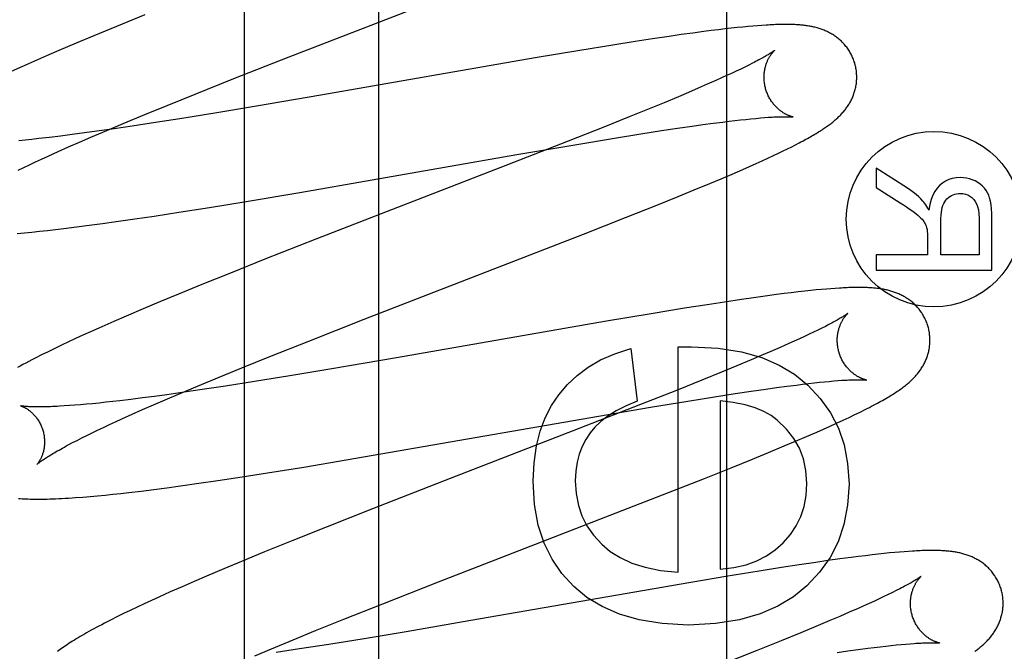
# Model space of a CAD drawing. Header units: inches. Extents: x 0 to 293, y 0 to 190.
# Tile 40 of 68: x 101.635 to 101.847, y 97.837 to 97.973. Entities that reach past the tile are written whole.
import ezdxf

# ---------------------------------------------------------------- set-up
doc = ezdxf.new("R2010")
doc.units = ezdxf.units.IN
doc.header["$LTSCALE"] = 16.12069
doc.header["$MEASUREMENT"] = 0
doc.linetypes.add('HIDDEN', pattern=[0.2, 0.1, -0.1])
doc.layers.add('DEFAULT_2', color=8, linetype='HIDDEN')
doc.layers.add('RIGHTHAND_DOOR_ASSEMBLY', color=7, linetype='CONTINUOUS')

msp = doc.modelspace()

# ---------------------------------------------------------------- linework, layer by layer
at = {"layer": 'DEFAULT_2', "color": 8, "linetype": 'HIDDEN'}
for p, q in [((101.71242, 94.29202), (101.71242, 99.79252)), ((101.69311, 97.96542), (101.7424, 97.98455)), ((101.66198, 97.97449), (101.65586, 97.972)), ((101.65586, 97.972), (101.65093, 97.96996)), ((101.77763, 97.97023), (101.77506, 97.96986)), ((101.78014, 97.97058), (101.77763, 97.97023)), ((101.78257, 97.97091), (101.78014, 97.97058)), ((101.78415, 97.97111), (101.78257, 97.97091)), ((101.78568, 97.9713), (101.78415, 97.97111)), ((101.78712, 97.97147), (101.78568, 97.9713)), ((101.78848, 97.97162), (101.78712, 97.97147)), ((101.78976, 97.97176), (101.78848, 97.97162)), ((101.79096, 97.97188), (101.78976, 97.97176)), ((101.79209, 97.97199), (101.79096, 97.97188)), ((101.79314, 97.97208), (101.79209, 97.97199)), ((101.79414, 97.97216), (101.79314, 97.97208)), ((101.79508, 97.97223), (101.79414, 97.97216)), ((101.64711, 97.96836), (101.64341, 97.96679)), ((101.65093, 97.96996), (101.64711, 97.96836)), ((101.76776, 97.96876), (101.76291, 97.96799)), ((101.77149, 97.96933), (101.76776, 97.96876)), ((101.77506, 97.96986), (101.77149, 97.96933)), ((101.64341, 97.96679), (101.64072, 97.96563)), ((101.7558, 97.96682), (101.74618, 97.9652)), ((101.76291, 97.96799), (101.7558, 97.96682)), ((101.63811, 97.96449), (101.63558, 97.96336)), ((101.64072, 97.96563), (101.63811, 97.96449)), ((101.68117, 97.96073), (101.69311, 97.96542)), ((101.74618, 97.9652), (101.69991, 97.95714)), ((101.79302, 97.96405), (101.79224, 97.96366)), ((101.63558, 97.96336), (101.63312, 97.96225)), ((101.78853, 97.96187), (101.78746, 97.96138)), ((101.78955, 97.96235), (101.78853, 97.96187)), ((101.7905, 97.9628), (101.78955, 97.96235)), ((101.7914, 97.96324), (101.7905, 97.9628)), ((101.79224, 97.96366), (101.7914, 97.96324)), ((101.6728, 97.95739), (101.68117, 97.96073)), ((101.78517, 97.96034), (101.7833, 97.95951)), ((101.78634, 97.96087), (101.78517, 97.96034)), ((101.78746, 97.96138), (101.78634, 97.96087)), ((101.66677, 97.95496), (101.6728, 97.95739)), ((101.77924, 97.95775), (101.77705, 97.95683)), ((101.78133, 97.95865), (101.77924, 97.95775)), ((101.7833, 97.95951), (101.78133, 97.95865)), ((101.69991, 97.95714), (101.68602, 97.95477)), ((101.77397, 97.95554), (101.77072, 97.9542)), ((101.77705, 97.95683), (101.77397, 97.95554)), ((101.66193, 97.95298), (101.66677, 97.95496)), ((101.67705, 97.95328), (101.66947, 97.95206)), ((101.68602, 97.95477), (101.67705, 97.95328)), ((101.77072, 97.9542), (101.76643, 97.95245)), ((101.65373, 97.94955), (101.65729, 97.95105)), ((101.65729, 97.95105), (101.66193, 97.95298)), ((101.66426, 97.95124), (101.65922, 97.95048)), ((101.66947, 97.95206), (101.66426, 97.95124)), ((101.76643, 97.95245), (101.76099, 97.95027)), ((101.78236, 97.9508), (101.78456, 97.95109)), ((101.78456, 97.95109), (101.78665, 97.95136)), ((101.78665, 97.95136), (101.78798, 97.95153)), ((101.78798, 97.95153), (101.78925, 97.95168)), ((101.78925, 97.95168), (101.79046, 97.95182)), ((101.79046, 97.95182), (101.79162, 97.95194)), ((101.79162, 97.95194), (101.79272, 97.95205)), ((101.79272, 97.95205), (101.79376, 97.95215)), ((101.79376, 97.95215), (101.79474, 97.95224)), ((101.79474, 97.95224), (101.79566, 97.95231)), ((101.64891, 97.94901), (101.6463, 97.94866)), ((101.65161, 97.94938), (101.64891, 97.94901)), ((101.65031, 97.94809), (101.65373, 97.94955)), ((101.65534, 97.94991), (101.65161, 97.94938)), ((101.65922, 97.95048), (101.65534, 97.94991)), ((101.76099, 97.95027), (101.75328, 97.94722)), ((101.76896, 97.9488), (101.77345, 97.9495)), ((101.77345, 97.9495), (101.77687, 97.95001)), ((101.77687, 97.95001), (101.78005, 97.95047)), ((101.78005, 97.95047), (101.78236, 97.9508)), ((101.63615, 97.94747), (101.63477, 97.94733)), ((101.63758, 97.94762), (101.63615, 97.94747)), ((101.63906, 97.94778), (101.63758, 97.94762)), ((101.64137, 97.94805), (101.63906, 97.94778)), ((101.64378, 97.94834), (101.64137, 97.94805)), ((101.6463, 97.94866), (101.64378, 97.94834)), ((101.6455, 97.94599), (101.64786, 97.94703)), ((101.64786, 97.94703), (101.65031, 97.94809)), ((101.75328, 97.94722), (101.73986, 97.94198)), ((101.75516, 97.94654), (101.76325, 97.94788)), ((101.76325, 97.94788), (101.76896, 97.9488)), ((101.80234, 97.94646), (101.80313, 97.94687)), ((101.64107, 97.944), (101.64323, 97.94498)), ((101.64323, 97.94498), (101.6455, 97.94599)), ((101.74219, 97.94432), (101.75516, 97.94654)), ((101.79864, 97.94463), (101.79966, 97.94512)), ((101.79966, 97.94512), (101.80061, 97.94559)), ((101.80061, 97.94559), (101.80151, 97.94603)), ((101.80151, 97.94603), (101.80234, 97.94646)), ((101.63707, 97.94214), (101.63835, 97.94275)), ((101.63835, 97.94275), (101.63969, 97.94337)), ((101.63969, 97.94337), (101.64107, 97.944)), ((101.69541, 97.93618), (101.74219, 97.94432)), ((101.79381, 97.9424), (101.79513, 97.943)), ((101.79513, 97.943), (101.79638, 97.94357)), ((101.79638, 97.94357), (101.79755, 97.94412)), ((101.79755, 97.94412), (101.79864, 97.94463)), ((101.63465, 97.94098), (101.63584, 97.94155)), ((101.63584, 97.94155), (101.63707, 97.94214)), ((101.73986, 97.94198), (101.69882, 97.92606)), ((101.78866, 97.94014), (101.79094, 97.94113)), ((101.79094, 97.94113), (101.79241, 97.94178)), ((101.79241, 97.94178), (101.79381, 97.9424)), ((101.8197, 97.94141), (101.8197, 97.93725)), ((101.8265, 97.93706), (101.8197, 97.94141)), ((101.78387, 97.9381), (101.7863, 97.93913)), ((101.7863, 97.93913), (101.78866, 97.94014)), ((101.6838, 97.93422), (101.69541, 97.93618)), ((101.77698, 97.93525), (101.78049, 97.9367)), ((101.78049, 97.9367), (101.78387, 97.9381)), ((101.8197, 97.93725), (101.8249, 97.93394)), ((101.67589, 97.93293), (101.6838, 97.93422)), ((101.77241, 97.9334), (101.77698, 97.93525)), ((101.6693, 97.93188), (101.67589, 97.93293)), ((101.76568, 97.93072), (101.77241, 97.9334)), ((101.65285, 97.92946), (101.65579, 97.92986)), ((101.65579, 97.92986), (101.65982, 97.93044)), ((101.65982, 97.93044), (101.66397, 97.93106)), ((101.66397, 97.93106), (101.6693, 97.93188)), ((101.75657, 97.92712), (101.76568, 97.93072)), ((101.83367, 97.92268), (101.83367, 97.92979)), ((101.84194, 97.9306), (101.84194, 97.92268)), ((101.8447, 97.91938), (101.8447, 97.93046)), ((101.63759, 97.92761), (101.63924, 97.92778)), ((101.63924, 97.92778), (101.64094, 97.92796)), ((101.64094, 97.92796), (101.64268, 97.92816)), ((101.64268, 97.92816), (101.64445, 97.92837)), ((101.64445, 97.92837), (101.64718, 97.92871)), ((101.64718, 97.92871), (101.64997, 97.92907)), ((101.64997, 97.92907), (101.65285, 97.92946)), ((101.63437, 97.92731), (101.63596, 97.92745)), ((101.63596, 97.92745), (101.63759, 97.92761)), ((101.69882, 97.92606), (101.68786, 97.92174)), ((101.70927, 97.90878), (101.75657, 97.92712)), ((101.8308, 97.92652), (101.8308, 97.92268)), ((101.68786, 97.92174), (101.68041, 97.91876)), ((101.8197, 97.92268), (101.8197, 97.91938)), ((101.8308, 97.92268), (101.8197, 97.92268)), ((101.84194, 97.92268), (101.83367, 97.92268)), ((101.8197, 97.91938), (101.8447, 97.91938)), ((101.68041, 97.91876), (101.67421, 97.91626)), ((101.67421, 97.91626), (101.66921, 97.9142)), ((101.8056, 97.91497), (101.80431, 97.91484)), ((101.80681, 97.9151), (101.8056, 97.91497)), ((101.80793, 97.9152), (101.80681, 97.9151)), ((101.80898, 97.91529), (101.80793, 97.9152)), ((101.80997, 97.91537), (101.80898, 97.91529)), ((101.81091, 97.91544), (101.80997, 97.91537)), ((101.66921, 97.9142), (101.66533, 97.91259)), ((101.79064, 97.91304), (101.78702, 97.9125)), ((101.79327, 97.91342), (101.79064, 97.91304)), ((101.7958, 97.91377), (101.79327, 97.91342)), ((101.79825, 97.9141), (101.7958, 97.91377)), ((101.79986, 97.91431), (101.79825, 97.9141)), ((101.80142, 97.9145), (101.79986, 97.91431)), ((101.80292, 97.91468), (101.80142, 97.9145)), ((101.80431, 97.91484), (101.80292, 97.91468)), ((101.66156, 97.911), (101.65792, 97.90944)), ((101.66533, 97.91259), (101.66156, 97.911)), ((101.77838, 97.91114), (101.77122, 97.90997)), ((101.78326, 97.91192), (101.77838, 97.91114)), ((101.78702, 97.9125), (101.78326, 97.91192)), ((101.65792, 97.90944), (101.65527, 97.90829)), ((101.6973, 97.90407), (101.70927, 97.90878)), ((101.77122, 97.90997), (101.76154, 97.90834)), ((101.6527, 97.90716), (101.65021, 97.90605)), ((101.65527, 97.90829), (101.6527, 97.90716)), ((101.76154, 97.90834), (101.71624, 97.90045)), ((101.80714, 97.90643), (101.80624, 97.90599)), ((101.80799, 97.90684), (101.80714, 97.90643)), ((101.80877, 97.90724), (101.80799, 97.90684)), ((101.64701, 97.90459), (101.64547, 97.90387)), ((101.64859, 97.90532), (101.64701, 97.90459)), ((101.65021, 97.90605), (101.64859, 97.90532)), ((101.80319, 97.90456), (101.80207, 97.90405)), ((101.80427, 97.90506), (101.80319, 97.90456)), ((101.80528, 97.90553), (101.80427, 97.90506)), ((101.80624, 97.90599), (101.80528, 97.90553)), ((101.64252, 97.90247), (101.64109, 97.90177)), ((101.64398, 97.90317), (101.64252, 97.90247)), ((101.64547, 97.90387), (101.64398, 97.90317)), ((101.6889, 97.90073), (101.6973, 97.90407)), ((101.76678, 97.90248), (101.7682, 97.89106)), ((101.77698, 97.90279), (101.77992, 97.90285)), ((101.77698, 97.85417), (101.77698, 97.90279)), ((101.79902, 97.90269), (101.79703, 97.90182)), ((101.80088, 97.90352), (101.79902, 97.90269)), ((101.80207, 97.90405), (101.80088, 97.90352)), ((101.63967, 97.90107), (101.63828, 97.90036)), ((101.64109, 97.90177), (101.63967, 97.90107)), ((101.68285, 97.89828), (101.6889, 97.90073)), ((101.71624, 97.90045), (101.70228, 97.89806)), ((101.79494, 97.90092), (101.79274, 97.89999)), ((101.79703, 97.90182), (101.79494, 97.90092)), ((101.67799, 97.89629), (101.68285, 97.89828)), ((101.70228, 97.89806), (101.69325, 97.89656)), ((101.78965, 97.8987), (101.78639, 97.89736)), ((101.79274, 97.89999), (101.78965, 97.8987)), ((101.67332, 97.89436), (101.67799, 97.89629)), ((101.69325, 97.89656), (101.68563, 97.89532)), ((101.78639, 97.89736), (101.7821, 97.89561)), ((101.66975, 97.89285), (101.67332, 97.89436)), ((101.67935, 97.89434), (101.67432, 97.89358)), ((101.68563, 97.89532), (101.67935, 97.89434)), ((101.7821, 97.89561), (101.77664, 97.89342)), ((101.79273, 97.89323), (101.79596, 97.8937)), ((101.79596, 97.8937), (101.79826, 97.89402)), ((101.79826, 97.89402), (101.80045, 97.89432)), ((101.80045, 97.89432), (101.80253, 97.89458)), ((101.80253, 97.89458), (101.80385, 97.89475)), ((101.80385, 97.89475), (101.80511, 97.8949)), ((101.80511, 97.8949), (101.80632, 97.89503)), ((101.80632, 97.89503), (101.80747, 97.89516)), ((101.80747, 97.89516), (101.80857, 97.89527)), ((101.80857, 97.89527), (101.8096, 97.89537)), ((101.8096, 97.89537), (101.81058, 97.89545)), ((101.81058, 97.89545), (101.81149, 97.89553)), ((101.66144, 97.89179), (101.65894, 97.89147)), ((101.66404, 97.89213), (101.66144, 97.89179)), ((101.66673, 97.89249), (101.66404, 97.89213)), ((101.66632, 97.89139), (101.66975, 97.89285)), ((101.67045, 97.89302), (101.66673, 97.89249)), ((101.67432, 97.89358), (101.67045, 97.89302)), ((101.77664, 97.89342), (101.76891, 97.89036)), ((101.77911, 97.8911), (101.78482, 97.89202)), ((101.78482, 97.89202), (101.78932, 97.89272)), ((101.78932, 97.89272), (101.79273, 97.89323)), ((101.64568, 97.89013), (101.64456, 97.89005)), ((101.64684, 97.89021), (101.64568, 97.89013)), ((101.64807, 97.89031), (101.64684, 97.89021)), ((101.64935, 97.89043), (101.64807, 97.89031)), ((101.65069, 97.89055), (101.64935, 97.89043)), ((101.65208, 97.89069), (101.65069, 97.89055)), ((101.65352, 97.89084), (101.65208, 97.89069)), ((101.65501, 97.89101), (101.65352, 97.89084)), ((101.65655, 97.89119), (101.65501, 97.89101)), ((101.65894, 97.89147), (101.65655, 97.89119)), ((101.66147, 97.88928), (101.66385, 97.89032)), ((101.66385, 97.89032), (101.66632, 97.89139)), ((101.70541, 97.8784), (101.77103, 97.88976)), ((101.76891, 97.89036), (101.75546, 97.88511)), ((101.77103, 97.88976), (101.77911, 97.8911)), ((101.78606, 97.89119), (101.78606, 97.85478)), ((101.65702, 97.88728), (101.6592, 97.88827)), ((101.6592, 97.88827), (101.66147, 97.88928)), ((101.81258, 97.88697), (101.81391, 97.88759)), ((101.81391, 97.88759), (101.81515, 97.88819)), ((101.81515, 97.88819), (101.8163, 97.88875)), ((101.8163, 97.88875), (101.81733, 97.88926)), ((101.65175, 97.88482), (101.653, 97.88541)), ((101.653, 97.88541), (101.65429, 97.88602)), ((101.65429, 97.88602), (101.65563, 97.88664)), ((101.65563, 97.88664), (101.65702, 97.88728)), ((101.80837, 97.88506), (101.80979, 97.8857)), ((101.80979, 97.8857), (101.8112, 97.88633)), ((101.8112, 97.88633), (101.81258, 97.88697)), ((101.64732, 97.88263), (101.64835, 97.88315)), ((101.64835, 97.88315), (101.64943, 97.88369)), ((101.64943, 97.88369), (101.65056, 97.88425)), ((101.65056, 97.88425), (101.65175, 97.88482)), ((101.75546, 97.88511), (101.72781, 97.87441)), ((101.80232, 97.88243), (101.80467, 97.88344)), ((101.80467, 97.88344), (101.80693, 97.88442)), ((101.80693, 97.88442), (101.80837, 97.88506)), ((101.64544, 97.88165), (101.64635, 97.88213)), ((101.64635, 97.88213), (101.64732, 97.88263)), ((101.79652, 97.88), (101.79989, 97.88141)), ((101.79989, 97.88141), (101.80232, 97.88243)), ((101.79302, 97.87856), (101.79652, 97.88)), ((101.6884, 97.87561), (101.69622, 97.87687)), ((101.69622, 97.87687), (101.70541, 97.8784)), ((101.78271, 97.87441), (101.78845, 97.87671)), ((101.78845, 97.87671), (101.79302, 97.87856)), ((101.6777, 97.87396), (101.68297, 97.87476)), ((101.68297, 97.87476), (101.6884, 97.87561)), ((101.66673, 97.87241), (101.66963, 97.8728)), ((101.66963, 97.8728), (101.67361, 97.87336)), ((101.67361, 97.87336), (101.6777, 97.87396)), ((101.72781, 97.87441), (101.71105, 97.86787)), ((101.77365, 97.87084), (101.78271, 97.87441)), ((101.64858, 97.87038), (101.65016, 97.87052)), ((101.65016, 97.87052), (101.65177, 97.87066)), ((101.65177, 97.87066), (101.65339, 97.87082)), ((101.65339, 97.87082), (101.65505, 97.87099)), ((101.65505, 97.87099), (101.65674, 97.87117)), ((101.65674, 97.87117), (101.65848, 97.87137)), ((101.65848, 97.87137), (101.66116, 97.87169)), ((101.66116, 97.87169), (101.66391, 97.87204)), ((101.66391, 97.87204), (101.66673, 97.87241)), ((101.72528, 97.85207), (101.77365, 97.87084)), ((101.71105, 97.86787), (101.70125, 97.86399)), ((101.70125, 97.86399), (101.69386, 97.86103)), ((101.69386, 97.86103), (101.68773, 97.85854)), ((101.68773, 97.85854), (101.6828, 97.8565)), ((101.81741, 97.85773), (101.8159, 97.85755)), ((101.81883, 97.8579), (101.81741, 97.85773)), ((101.82017, 97.85805), (101.81883, 97.8579)), ((101.82143, 97.85819), (101.82017, 97.85805)), ((101.82262, 97.85831), (101.82143, 97.85819)), ((101.82373, 97.85841), (101.82262, 97.85831)), ((101.82478, 97.8585), (101.82373, 97.85841)), ((101.82577, 97.85858), (101.82478, 97.8585)), ((101.82671, 97.85865), (101.82577, 97.85858)), ((101.6828, 97.8565), (101.67898, 97.8549)), ((101.80309, 97.85575), (101.79934, 97.85517)), ((101.80671, 97.85629), (101.80309, 97.85575)), ((101.80933, 97.85667), (101.80671, 97.85629)), ((101.81186, 97.85702), (101.80933, 97.85667)), ((101.81432, 97.85735), (101.81186, 97.85702)), ((101.8159, 97.85755), (101.81432, 97.85735)), ((101.67528, 97.85333), (101.67258, 97.85217)), ((101.67898, 97.8549), (101.67528, 97.85333)), ((101.79446, 97.8544), (101.78731, 97.85323)), ((101.79934, 97.85517), (101.79446, 97.8544)), ((101.67258, 97.85217), (101.66997, 97.85102)), ((101.71328, 97.84736), (101.72528, 97.85207)), ((101.77764, 97.8516), (101.7323, 97.8437)), ((101.78731, 97.85323), (101.77764, 97.8516)), ((101.66742, 97.8499), (101.66497, 97.84879)), ((101.66997, 97.85102), (101.66742, 97.8499)), ((101.82234, 97.84935), (101.8214, 97.84889)), ((101.82323, 97.84978), (101.82234, 97.84935)), ((101.82405, 97.85019), (101.82323, 97.84978)), ((101.82481, 97.85058), (101.82405, 97.85019)), ((101.66183, 97.84735), (101.66031, 97.84663)), ((101.66338, 97.84806), (101.66183, 97.84735)), ((101.66497, 97.84879), (101.66338, 97.84806)), ((101.70487, 97.84401), (101.71328, 97.84736)), ((101.81822, 97.84742), (101.81705, 97.84689)), ((101.81934, 97.84793), (101.81822, 97.84742)), ((101.8204, 97.84842), (101.81934, 97.84793)), ((101.8214, 97.84889), (101.8204, 97.84842)), ((101.65734, 97.84521), (101.65592, 97.8445)), ((101.65881, 97.84592), (101.65734, 97.84521)), ((101.66031, 97.84663), (101.65881, 97.84592)), ((101.8139, 97.8455), (101.81186, 97.84462)), ((101.81583, 97.84635), (101.8139, 97.8455)), ((101.81705, 97.84689), (101.81583, 97.84635)), ((101.65455, 97.84382), (101.65326, 97.84316)), ((101.65592, 97.8445), (101.65455, 97.84382)), ((101.6988, 97.84156), (101.70487, 97.84401)), ((101.7323, 97.8437), (101.71832, 97.84131)), ((101.80971, 97.8437), (101.80668, 97.84243)), ((101.81186, 97.84462), (101.80971, 97.8437)), ((101.69393, 97.83956), (101.6988, 97.84156)), ((101.71832, 97.84131), (101.70928, 97.8398)), ((101.80348, 97.8411), (101.79924, 97.83937)), ((101.80668, 97.84243), (101.80348, 97.8411)), ((101.68925, 97.83763), (101.69393, 97.83956)), ((101.70164, 97.83857), (101.69534, 97.83758)), ((101.70928, 97.8398), (101.70164, 97.83857)), ((101.79924, 97.83937), (101.79385, 97.8372)), ((101.82295, 97.83833), (101.82406, 97.83845)), ((101.82406, 97.83845), (101.82511, 97.83855)), ((101.82511, 97.83855), (101.8261, 97.83864)), ((101.8261, 97.83864), (101.82703, 97.83872)), ((101.68566, 97.83612), (101.68925, 97.83763)), ((101.69534, 97.83758), (101.6903, 97.83682)), ((101.79385, 97.8372), (101.78619, 97.83416)), ((101.81132, 97.83685), (101.81364, 97.83717)), ((101.81364, 97.83717), (101.81585, 97.83747)), ((101.81585, 97.83747), (101.81795, 97.83774)), ((101.81795, 97.83774), (101.81928, 97.83791)), ((101.81928, 97.83791), (101.82056, 97.83806)), ((101.82056, 97.83806), (101.82178, 97.8382)), ((101.82178, 97.8382), (101.82295, 97.83833))]:
    msp.add_line(p, q, dxfattribs=at)
for points in [[(101.81515, 97.96391), (101.81509, 97.96412), (101.81501, 97.96436), (101.81493, 97.96461), (101.81484, 97.96485), (101.81475, 97.96509), (101.81465, 97.96532), (101.81454, 97.96556), (101.81443, 97.96579), (101.81432, 97.96601), (101.81419, 97.96624), (101.81407, 97.96646), (101.81394, 97.96668), (101.8138, 97.96689), (101.81366, 97.9671), (101.81351, 97.9673), (101.81337, 97.9675), (101.81321, 97.9677), (101.81306, 97.96789), (101.8129, 97.96808), (101.81273, 97.96826), (101.81257, 97.96844), (101.8124, 97.96862), (101.81222, 97.96879), (101.81205, 97.96895), (101.81187, 97.96911), (101.81169, 97.96927), (101.81151, 97.96942), (101.81132, 97.96956), (101.81114, 97.9697), (101.81095, 97.96984), (101.81075, 97.96997), (101.81056, 97.9701), (101.81036, 97.97023), (101.81016, 97.97035), (101.80996, 97.97047), (101.80975, 97.97058), (101.80955, 97.97069), (101.80934, 97.9708), (101.80913, 97.9709), (101.80893, 97.97099), (101.80872, 97.97108), (101.80851, 97.97117), (101.80829, 97.97126), (101.80808, 97.97134), (101.80786, 97.97142), (101.80764, 97.97149), (101.80742, 97.97156), (101.8072, 97.97163), (101.80698, 97.97169), (101.80675, 97.97175), (101.80653, 97.97181), (101.8063, 97.97186), (101.80608, 97.97192), (101.80585, 97.97196), (101.80562, 97.97201), (101.8054, 97.97205), (101.80517, 97.97209), (101.80494, 97.97213), (101.8047, 97.97216), (101.80447, 97.97219), (101.80423, 97.97222), (101.804, 97.97225), (101.80375, 97.97228), (101.80351, 97.9723), (101.80326, 97.97232), (101.80301, 97.97234), (101.80275, 97.97236), (101.80248, 97.97237), (101.80221, 97.97239), (101.80193, 97.9724), (101.80165, 97.97241), (101.80136, 97.97242), (101.80106, 97.97243), (101.80075, 97.97243), (101.80044, 97.97243), (101.80011, 97.97243), (101.79978, 97.97243), (101.79945, 97.97243), (101.7991, 97.97242), (101.79874, 97.97241), (101.79838, 97.9724), (101.798, 97.97239), (101.79762, 97.97237), (101.79722, 97.97236), (101.79682, 97.97234), (101.7964, 97.97231), (101.79597, 97.97229), (101.79508, 97.97223)], [(101.79783, 97.96685), (101.79783, 97.96684), (101.79781, 97.96683), (101.79779, 97.96681), (101.79776, 97.96679), (101.79772, 97.96676), (101.79768, 97.96672), (101.79762, 97.96668), (101.79755, 97.96664), (101.79747, 97.96658), (101.79738, 97.96652), (101.79728, 97.96645), (101.79717, 97.96638), (101.79704, 97.96629), (101.7969, 97.96621), (101.79675, 97.96611), (101.79658, 97.96601), (101.7964, 97.9659), (101.7962, 97.96578), (101.79599, 97.96565), (101.79576, 97.96552), (101.79551, 97.96538), (101.79526, 97.96524), (101.79498, 97.96509), (101.79469, 97.96493), (101.79439, 97.96477), (101.79407, 97.96459), (101.79373, 97.96442), (101.79338, 97.96424), (101.79302, 97.96405)], [(101.79588, 97.95855), (101.79583, 97.95875), (101.79577, 97.95898), (101.79572, 97.95921), (101.79568, 97.95945), (101.79564, 97.95968), (101.79561, 97.95992), (101.79559, 97.96015), (101.79557, 97.96038), (101.79556, 97.96061), (101.79555, 97.96084), (101.79555, 97.96107), (101.79555, 97.96129), (101.79556, 97.96152), (101.79558, 97.96174), (101.7956, 97.96195), (101.79562, 97.96217), (101.79565, 97.96237), (101.79569, 97.96258), (101.79572, 97.96278), (101.79577, 97.96298), (101.79581, 97.96317), (101.79586, 97.96335), (101.79591, 97.96353), (101.79596, 97.96371), (101.79602, 97.96387), (101.79608, 97.96404), (101.79613, 97.9642), (101.7962, 97.96435), (101.79626, 97.9645), (101.79632, 97.96465), (101.79639, 97.96479), (101.79645, 97.96492), (101.79652, 97.96505), (101.79658, 97.96518), (101.79665, 97.9653), (101.79672, 97.96541), (101.79678, 97.96552), (101.79685, 97.96563), (101.79691, 97.96573), (101.79698, 97.96583), (101.79704, 97.96592), (101.7971, 97.96601), (101.79717, 97.96609), (101.79723, 97.96617), (101.79729, 97.96625), (101.79734, 97.96632), (101.7974, 97.96639), (101.79745, 97.96645), (101.7975, 97.96651), (101.79755, 97.96657), (101.7976, 97.96662), (101.79764, 97.96666), (101.79768, 97.9667), (101.79772, 97.96674), (101.79775, 97.96677), (101.79778, 97.96679), (101.7978, 97.96681), (101.79782, 97.96683), (101.79783, 97.96684), (101.79783, 97.96684)], [(101.80313, 97.94687), (101.80351, 97.94707), (101.80388, 97.94726), (101.80423, 97.94746), (101.80458, 97.94765), (101.80492, 97.94783), (101.80524, 97.94801), (101.80556, 97.94819), (101.80587, 97.94837), (101.80617, 97.94855), (101.80647, 97.94872), (101.80675, 97.94889), (101.80703, 97.94906), (101.80729, 97.94922), (101.80756, 97.94938), (101.80781, 97.94955), (101.80806, 97.94971), (101.8083, 97.94986), (101.80853, 97.95002), (101.80875, 97.95017), (101.80897, 97.95032), (101.80919, 97.95047), (101.80939, 97.95062), (101.8096, 97.95077), (101.80979, 97.95092), (101.80999, 97.95107), (101.81018, 97.95122), (101.81037, 97.95136), (101.81055, 97.95151), (101.81073, 97.95167), (101.81091, 97.95182), (101.81109, 97.95197), (101.81126, 97.95213), (101.81143, 97.95229), (101.8116, 97.95245), (101.81177, 97.95261), (101.81193, 97.95278), (101.8121, 97.95294), (101.81226, 97.95311), (101.81241, 97.95329), (101.81257, 97.95346), (101.81272, 97.95364), (101.81287, 97.95382), (101.81302, 97.954), (101.81316, 97.95418), (101.81329, 97.95437), (101.81343, 97.95456), (101.81356, 97.95475), (101.81369, 97.95494), (101.81381, 97.95514), (101.81393, 97.95534), (101.81405, 97.95554), (101.81417, 97.95575), (101.81428, 97.95596), (101.81439, 97.95617), (101.81449, 97.95638), (101.81459, 97.9566), (101.81468, 97.95681), (101.81477, 97.95703), (101.81485, 97.95725), (101.81493, 97.95748), (101.81501, 97.95771), (101.81508, 97.95794), (101.81515, 97.95817), (101.81521, 97.9584), (101.81527, 97.95864), (101.81532, 97.95888), (101.81537, 97.95913), (101.81541, 97.95937), (101.81545, 97.95962), (101.81548, 97.95987), (101.8155, 97.96012), (101.81552, 97.96037), (101.81553, 97.96063), (101.81554, 97.96088), (101.81554, 97.96114), (101.81554, 97.96139), (101.81552, 97.96165), (101.81551, 97.96191), (101.81548, 97.96217), (101.81545, 97.96242), (101.81542, 97.96268), (101.81537, 97.96294), (101.81532, 97.96319), (101.81527, 97.96344), (101.81521, 97.9637), (101.81515, 97.96391)], [(101.80184, 97.95245), (101.80183, 97.95245), (101.80182, 97.95245), (101.80179, 97.95246), (101.80177, 97.95246), (101.80173, 97.95247), (101.80169, 97.95248), (101.80164, 97.95249), (101.80159, 97.95251), (101.80153, 97.95252), (101.80146, 97.95254), (101.80139, 97.95256), (101.80132, 97.95259), (101.80124, 97.95261), (101.80116, 97.95264), (101.80107, 97.95267), (101.80098, 97.95271), (101.80089, 97.95274), (101.80079, 97.95278), (101.80069, 97.95283), (101.80059, 97.95287), (101.80049, 97.95292), (101.80038, 97.95298), (101.80027, 97.95303), (101.80015, 97.95309), (101.80004, 97.95316), (101.79992, 97.95323), (101.7998, 97.9533), (101.79967, 97.95338), (101.79955, 97.95346), (101.79942, 97.95354), (101.79929, 97.95363), (101.79916, 97.95373), (101.79903, 97.95383), (101.79889, 97.95394), (101.79876, 97.95405), (101.79863, 97.95416), (101.79849, 97.95429), (101.79835, 97.95441), (101.79822, 97.95455), (101.79808, 97.95469), (101.79794, 97.95483), (101.7978, 97.95498), (101.79767, 97.95514), (101.79754, 97.95531), (101.7974, 97.95548), (101.79727, 97.95565), (101.79715, 97.95583), (101.79702, 97.95602), (101.7969, 97.95621), (101.79679, 97.9564), (101.79667, 97.9566), (101.79656, 97.95681), (101.79646, 97.95702), (101.79636, 97.95723), (101.79627, 97.95745), (101.79618, 97.95767), (101.79609, 97.95789), (101.79601, 97.95812), (101.79594, 97.95835), (101.79588, 97.95855)], [(101.79566, 97.95231), (101.79651, 97.95238), (101.79691, 97.9524), (101.7973, 97.95243), (101.79767, 97.95245), (101.79802, 97.95247), (101.79836, 97.95248), (101.79868, 97.95249), (101.79898, 97.9525), (101.79926, 97.95251), (101.79953, 97.95252), (101.79977, 97.95252), (101.8, 97.95252), (101.80022, 97.95252), (101.80041, 97.95252), (101.80059, 97.95252), (101.80076, 97.95252), (101.80091, 97.95251), (101.80105, 97.95251), (101.80118, 97.9525), (101.80129, 97.9525), (101.80139, 97.95249), (101.80148, 97.95249), (101.80156, 97.95248), (101.80163, 97.95247), (101.80169, 97.95247), (101.80174, 97.95246), (101.80178, 97.95246), (101.80181, 97.95245), (101.80182, 97.95245), (101.80184, 97.95245)], [(101.83788, 97.93936), (101.83698, 97.93931), (101.83616, 97.93916), (101.8354, 97.93892), (101.83469, 97.93859), (101.83402, 97.93816), (101.83339, 97.93764)], [(101.84164, 97.93831), (101.84106, 97.93863), (101.84046, 97.93889), (101.83984, 97.9391), (101.83921, 97.93924), (101.83856, 97.93933), (101.83788, 97.93936)], [(101.84402, 97.93554), (101.84378, 97.93609), (101.84347, 97.9366), (101.84312, 97.93707), (101.8427, 97.93751), (101.8422, 97.93793), (101.84164, 97.93831)], [(101.82982, 97.93431), (101.82938, 97.93477), (101.8289, 97.93523), (101.82837, 97.93569), (101.8278, 97.93614), (101.82718, 97.9366), (101.8265, 97.93706)], [(101.83339, 97.93764), (101.83286, 97.93707), (101.83238, 97.93638), (101.83196, 97.93558), (101.83159, 97.93464), (101.8313, 97.93355), (101.83107, 97.93232)], [(101.83107, 97.93232), (101.83086, 97.93275), (101.83064, 97.93314), (101.83043, 97.93349), (101.83022, 97.9338), (101.83002, 97.93407), (101.82982, 97.93431)], [(101.83413, 97.93334), (101.83431, 97.93376), (101.83451, 97.93414), (101.83475, 97.93448), (101.83501, 97.93478), (101.8353, 97.93505), (101.83563, 97.93529)], [(101.83563, 97.93529), (101.83598, 97.93549), (101.83634, 97.93566), (101.8367, 97.93578), (101.83708, 97.93588), (101.83747, 97.93593), (101.83788, 97.93595)], [(101.83788, 97.93595), (101.83846, 97.93591), (101.839, 97.9358), (101.83949, 97.93562), (101.83995, 97.93538), (101.84038, 97.93505), (101.84079, 97.93465)], [(101.84079, 97.93465), (101.84111, 97.93423), (101.84139, 97.93371), (101.84162, 97.9331), (101.84179, 97.93238), (101.8419, 97.93155), (101.84194, 97.9306)], [(101.8447, 97.93046), (101.84468, 97.93158), (101.84461, 97.93259), (101.84451, 97.93348), (101.84438, 97.93427), (101.84421, 97.93496), (101.84402, 97.93554)], [(101.8249, 97.93394), (101.82562, 97.93347), (101.82628, 97.93303), (101.82688, 97.93262), (101.82743, 97.93223), (101.82791, 97.93187), (101.82834, 97.93154)], [(101.83367, 97.92979), (101.83368, 97.93055), (101.83372, 97.93124), (101.83379, 97.93187), (101.83388, 97.93242), (101.83399, 97.93291), (101.83413, 97.93334)], [(101.82834, 97.93154), (101.82873, 97.93122), (101.82908, 97.93092), (101.82938, 97.93063), (101.82963, 97.93036), (101.82984, 97.9301), (101.83001, 97.92986)], [(101.83001, 97.92986), (101.83017, 97.9296), (101.8303, 97.92935), (101.83042, 97.9291), (101.83052, 97.92885), (101.8306, 97.9286), (101.83067, 97.92836)], [(101.83067, 97.92836), (101.8307, 97.92816), (101.83074, 97.92792), (101.83076, 97.92764), (101.83078, 97.92731), (101.8308, 97.92694), (101.8308, 97.92652)], [(101.83094, 97.90712), (101.83088, 97.90733), (101.8308, 97.90758), (101.83072, 97.90782), (101.83063, 97.90807), (101.83053, 97.90831), (101.83043, 97.90854), (101.83033, 97.90878), (101.83021, 97.90901), (101.8301, 97.90924), (101.82997, 97.90947), (101.82984, 97.90969), (101.82971, 97.90991), (101.82957, 97.91013), (101.82943, 97.91034), (101.82928, 97.91054), (101.82913, 97.91074), (101.82898, 97.91094), (101.82882, 97.91114), (101.82866, 97.91132), (101.82849, 97.91151), (101.82832, 97.91169), (101.82815, 97.91186), (101.82797, 97.91203), (101.8278, 97.9122), (101.82762, 97.91236), (101.82743, 97.91251), (101.82725, 97.91266), (101.82706, 97.91281), (101.82687, 97.91295), (101.82668, 97.91309), (101.82648, 97.91322), (101.82629, 97.91335), (101.82609, 97.91348), (101.82588, 97.9136), (101.82568, 97.91372), (101.82547, 97.91383), (101.82526, 97.91394), (101.82506, 97.91404), (101.82485, 97.91414), (101.82464, 97.91424), (101.82442, 97.91433), (101.82421, 97.91442), (101.82399, 97.9145), (101.82378, 97.91458), (101.82356, 97.91466), (101.82333, 97.91473), (101.82311, 97.9148), (101.82289, 97.91487), (101.82266, 97.91493), (101.82243, 97.91499), (101.82221, 97.91505), (101.82198, 97.9151), (101.82175, 97.91515), (101.82152, 97.9152), (101.82129, 97.91524), (101.82106, 97.91528), (101.82082, 97.91532), (101.82059, 97.91536), (101.82035, 97.91539), (101.82011, 97.91542), (101.81987, 97.91545), (101.81962, 97.91548), (101.81938, 97.9155), (101.81912, 97.91552), (101.81887, 97.91554), (101.8186, 97.91556), (101.81834, 97.91558), (101.81806, 97.91559), (101.81778, 97.91561), (101.81749, 97.91562), (101.8172, 97.91563), (101.8169, 97.91563), (101.81659, 97.91564), (101.81627, 97.91564), (101.81595, 97.91564), (101.81561, 97.91564), (101.81527, 97.91564), (101.81492, 97.91563), (101.81457, 97.91562), (101.8142, 97.91561), (101.81382, 97.9156), (101.81344, 97.91558), (101.81304, 97.91557), (101.81263, 97.91555), (101.81222, 97.91552), (101.81179, 97.9155), (101.81091, 97.91544)], [(101.81362, 97.91005), (101.81362, 97.91005), (101.8136, 97.91004), (101.81358, 97.91002), (101.81355, 97.91), (101.81351, 97.90997), (101.81346, 97.90993), (101.81341, 97.90989), (101.81334, 97.90984), (101.81326, 97.90978), (101.81317, 97.90972), (101.81306, 97.90965), (101.81295, 97.90958), (101.81282, 97.9095), (101.81268, 97.90941), (101.81253, 97.90931), (101.81236, 97.90921), (101.81217, 97.90909), (101.81197, 97.90898), (101.81176, 97.90885), (101.81153, 97.90872), (101.81128, 97.90858), (101.81102, 97.90843), (101.81075, 97.90828), (101.81046, 97.90812), (101.81015, 97.90796), (101.80983, 97.90779), (101.80949, 97.90761), (101.80914, 97.90743), (101.80877, 97.90724)], [(101.81167, 97.90176), (101.81162, 97.90196), (101.81157, 97.90219), (101.81152, 97.90242), (101.81147, 97.90266), (101.81143, 97.90289), (101.8114, 97.90313), (101.81138, 97.90336), (101.81136, 97.90359), (101.81135, 97.90383), (101.81134, 97.90406), (101.81134, 97.90428), (101.81134, 97.90451), (101.81135, 97.90473), (101.81137, 97.90495), (101.81139, 97.90517), (101.81141, 97.90538), (101.81144, 97.90559), (101.81148, 97.90579), (101.81152, 97.90599), (101.81156, 97.90619), (101.8116, 97.90638), (101.81165, 97.90657), (101.8117, 97.90675), (101.81176, 97.90692), (101.81181, 97.90709), (101.81187, 97.90726), (101.81193, 97.90742), (101.81199, 97.90757), (101.81205, 97.90772), (101.81212, 97.90786), (101.81218, 97.908), (101.81224, 97.90813), (101.81231, 97.90826), (101.81238, 97.90839), (101.81244, 97.90851), (101.81251, 97.90862), (101.81257, 97.90873), (101.81264, 97.90884), (101.81271, 97.90894), (101.81277, 97.90904), (101.81283, 97.90913), (101.8129, 97.90922), (101.81296, 97.90931), (101.81302, 97.90939), (101.81308, 97.90946), (101.81314, 97.90953), (101.81319, 97.9096), (101.81325, 97.90967), (101.8133, 97.90972), (101.81335, 97.90978), (101.81339, 97.90983), (101.81344, 97.90987), (101.81347, 97.90991), (101.81351, 97.90995), (101.81354, 97.90998), (101.81357, 97.91), (101.81359, 97.91002), (101.81361, 97.91004), (101.81362, 97.91005), (101.81362, 97.91005)], [(101.81733, 97.88926), (101.81782, 97.88951), (101.81828, 97.88975), (101.81873, 97.88998), (101.81916, 97.89021), (101.81958, 97.89043), (101.81999, 97.89065), (101.82038, 97.89086), (101.82076, 97.89107), (101.82112, 97.89127), (101.82148, 97.89147), (101.82182, 97.89167), (101.82215, 97.89186), (101.82247, 97.89206), (101.82278, 97.89224), (101.82308, 97.89243), (101.82337, 97.89261), (101.82366, 97.89279), (101.82393, 97.89297), (101.8242, 97.89315), (101.82445, 97.89332), (101.8247, 97.89349), (101.82495, 97.89366), (101.82518, 97.89383), (101.82541, 97.894), (101.82563, 97.89416), (101.82585, 97.89433), (101.82606, 97.89449), (101.82626, 97.89466), (101.82646, 97.89482), (101.82666, 97.89499), (101.82685, 97.89515), (101.82703, 97.89532), (101.82721, 97.89548), (101.82738, 97.89565), (101.82756, 97.89581), (101.82772, 97.89598), (101.82789, 97.89615), (101.82805, 97.89632), (101.8282, 97.89649), (101.82836, 97.89667), (101.82851, 97.89684), (101.82866, 97.89702), (101.8288, 97.8972), (101.82894, 97.89738), (101.82908, 97.89757), (101.82921, 97.89776), (101.82935, 97.89795), (101.82947, 97.89814), (101.8296, 97.89834), (101.82972, 97.89854), (101.82984, 97.89874), (101.82995, 97.89895), (101.83006, 97.89915), (101.83017, 97.89936), (101.83027, 97.89958), (101.83037, 97.89979), (101.83047, 97.90001), (101.83056, 97.90023), (101.83064, 97.90045), (101.83072, 97.90068), (101.8308, 97.90091), (101.83087, 97.90114), (101.83094, 97.90137), (101.831, 97.90161), (101.83106, 97.90185), (101.83111, 97.90209), (101.83116, 97.90233), (101.8312, 97.90258), (101.83124, 97.90282), (101.83127, 97.90307), (101.83129, 97.90332), (101.83131, 97.90358), (101.83132, 97.90383), (101.83133, 97.90409), (101.83133, 97.90434), (101.83133, 97.9046), (101.83132, 97.90486), (101.8313, 97.90511), (101.83127, 97.90537), (101.83124, 97.90563), (101.83121, 97.90589), (101.83116, 97.90614), (101.83112, 97.9064), (101.83106, 97.90665), (101.831, 97.9069), (101.83094, 97.90712)], [(101.75127, 97.89246), (101.75312, 97.89467), (101.75524, 97.89665), (101.7576, 97.89842), (101.76027, 97.89998), (101.76335, 97.90133), (101.76678, 97.90248)], [(101.77992, 97.90285), (101.78566, 97.90252), (101.79071, 97.90175), (101.79505, 97.90051), (101.79881, 97.89886), (101.80212, 97.89689), (101.80496, 97.89455)], [(101.63828, 97.90036), (101.6376, 97.90001), (101.63693, 97.89967), (101.63628, 97.89932), (101.63565, 97.89899), (101.63505, 97.89866), (101.63446, 97.89834)], [(101.81762, 97.89566), (101.81763, 97.89566), (101.81762, 97.89566), (101.8176, 97.89566), (101.81758, 97.89567), (101.81755, 97.89567), (101.81752, 97.89568), (101.81747, 97.89569), (101.81743, 97.8957), (101.81737, 97.89572), (101.81731, 97.89573), (101.81725, 97.89575), (101.81718, 97.89577), (101.8171, 97.8958), (101.81703, 97.89582), (101.81694, 97.89585), (101.81686, 97.89588), (101.81677, 97.89592), (101.81667, 97.89596), (101.81658, 97.896), (101.81648, 97.89604), (101.81637, 97.89609), (101.81627, 97.89614), (101.81616, 97.89619), (101.81605, 97.89625), (101.81593, 97.89631), (101.81582, 97.89637), (101.8157, 97.89644), (101.81558, 97.89651), (101.81546, 97.89659), (101.81533, 97.89667), (101.8152, 97.89676), (101.81507, 97.89685), (101.81494, 97.89695), (101.81481, 97.89705), (101.81468, 97.89715), (101.81454, 97.89726), (101.81441, 97.89738), (101.81427, 97.8975), (101.81414, 97.89763), (101.814, 97.89776), (101.81386, 97.8979), (101.81373, 97.89805), (101.81359, 97.8982), (101.81346, 97.89836), (101.81332, 97.89852), (101.81319, 97.89869), (101.81306, 97.89887), (101.81293, 97.89905), (101.81281, 97.89923), (101.81269, 97.89942), (101.81257, 97.89962), (101.81246, 97.89982), (101.81235, 97.90002), (101.81225, 97.90023), (101.81215, 97.90044), (101.81206, 97.90066), (101.81197, 97.90088), (101.81188, 97.9011), (101.8118, 97.90133), (101.81173, 97.90156), (101.81167, 97.90176)], [(101.80496, 97.89455), (101.80765, 97.89166), (101.80986, 97.88856), (101.81157, 97.88526), (101.8128, 97.88166), (101.81357, 97.87763), (101.81387, 97.8732)], [(101.81149, 97.89553), (101.81234, 97.89559), (101.81274, 97.89561), (101.81313, 97.89564), (101.81349, 97.89566), (101.81384, 97.89568), (101.81417, 97.89569), (101.81448, 97.8957), (101.81477, 97.89571), (101.81504, 97.89572), (101.81529, 97.89573), (101.81553, 97.89573), (101.81575, 97.89573), (101.81596, 97.89573), (101.81615, 97.89573), (101.81632, 97.89573), (101.81649, 97.89573), (101.81664, 97.89572), (101.81678, 97.89572), (101.8169, 97.89571), (101.81702, 97.89571), (101.81712, 97.8957), (101.81722, 97.8957), (101.8173, 97.89569), (101.81738, 97.89569), (101.81744, 97.89568), (101.81749, 97.89568), (101.81754, 97.89567), (101.81757, 97.89567), (101.8176, 97.89566), (101.81762, 97.89566), (101.81762, 97.89566)], [(101.74573, 97.87381), (101.74593, 97.87781), (101.74644, 97.88142), (101.74726, 97.88462), (101.74835, 97.8875), (101.74968, 97.89012), (101.75127, 97.89246)], [(101.63515, 97.89008), (101.63514, 97.89008), (101.63513, 97.89008), (101.63513, 97.89008), (101.63515, 97.89008), (101.63517, 97.89007), (101.6352, 97.89006), (101.63524, 97.89005), (101.63528, 97.89004), (101.63533, 97.89002), (101.63538, 97.89), (101.63545, 97.88998), (101.63551, 97.88995), (101.63559, 97.88992), (101.63566, 97.88989), (101.63574, 97.88985), (101.63583, 97.88981), (101.63592, 97.88976), (101.63601, 97.88972), (101.63611, 97.88966), (101.63621, 97.88961), (101.63632, 97.88955), (101.63642, 97.88948), (101.63653, 97.88941), (101.63665, 97.88934), (101.63676, 97.88926), (101.63688, 97.88917), (101.637, 97.88908), (101.63712, 97.88899), (101.63725, 97.88889), (101.63737, 97.88878), (101.6375, 97.88867), (101.63763, 97.88855), (101.63776, 97.88843), (101.63789, 97.88829), (101.63802, 97.88815), (101.63815, 97.88801), (101.63829, 97.88786), (101.63842, 97.8877), (101.63855, 97.88753), (101.63867, 97.88736), (101.6388, 97.88718), (101.63893, 97.88699), (101.63905, 97.8868), (101.63916, 97.8866), (101.63928, 97.88639), (101.63939, 97.88618), (101.63949, 97.88597), (101.63959, 97.88575), (101.63969, 97.88552), (101.63977, 97.88529), (101.63986, 97.88506), (101.63993, 97.88482), (101.63999, 97.88461)], [(101.64456, 97.89005), (101.64351, 97.88999), (101.64301, 97.88996), (101.64252, 97.88994), (101.64205, 97.88992), (101.64159, 97.8899), (101.64115, 97.88988), (101.64073, 97.88987), (101.64032, 97.88986), (101.63993, 97.88985), (101.63955, 97.88985), (101.63919, 97.88985), (101.63884, 97.88985), (101.63852, 97.88985), (101.63821, 97.88985), (101.63791, 97.88986), (101.63764, 97.88986), (101.63738, 97.88987), (101.63713, 97.88988), (101.63691, 97.88989), (101.63669, 97.88991), (101.6365, 97.88992), (101.63631, 97.88993), (101.63615, 97.88995), (101.63599, 97.88996), (101.63585, 97.88998), (101.63573, 97.88999), (101.63561, 97.89), (101.63551, 97.89002), (101.63542, 97.89003), (101.63535, 97.89004), (101.63528, 97.89005), (101.63523, 97.89006), (101.63519, 97.89007), (101.63516, 97.89008), (101.63515, 97.89008)], [(101.7682, 97.89106), (101.76578, 97.89006), (101.76366, 97.889), (101.76185, 97.88788), (101.76032, 97.88671), (101.75903, 97.8855), (101.758, 97.88425)], [(101.79839, 97.88699), (101.79707, 97.88798), (101.79547, 97.88885), (101.7936, 97.88964), (101.79143, 97.8903), (101.78891, 97.89081), (101.78606, 97.89119)], [(101.80479, 97.87332), (101.80458, 97.87609), (101.80405, 97.87864), (101.8032, 97.88092), (101.80198, 97.88304), (101.80038, 97.88508), (101.79839, 97.88699)], [(101.63999, 97.88461), (101.64005, 97.8844), (101.6401, 97.88416), (101.64016, 97.88392), (101.6402, 97.88368), (101.64023, 97.88343), (101.64026, 97.88319), (101.64028, 97.88295), (101.6403, 97.88272), (101.64031, 97.88248), (101.64031, 97.88225), (101.64031, 97.88202), (101.6403, 97.8818), (101.64028, 97.88158), (101.64026, 97.88136), (101.64023, 97.88116), (101.6402, 97.88095), (101.64017, 97.88075), (101.64013, 97.88056), (101.64009, 97.88037), (101.64005, 97.88019), (101.64, 97.88002), (101.63995, 97.87985), (101.6399, 97.87969), (101.63985, 97.87953), (101.63979, 97.87938), (101.63974, 97.87924), (101.63968, 97.8791), (101.63962, 97.87897), (101.63956, 97.87884), (101.63951, 97.87872), (101.63945, 97.8786), (101.63939, 97.87849), (101.63933, 97.87838), (101.63927, 97.87828), (101.63922, 97.87819), (101.63916, 97.8781), (101.63911, 97.87801), (101.63906, 97.87794), (101.63901, 97.87786), (101.63896, 97.87779), (101.63891, 97.87773), (101.63887, 97.87767), (101.63883, 97.87762), (101.63879, 97.87758), (101.63876, 97.87753), (101.63873, 97.8775), (101.6387, 97.87747), (101.63868, 97.87745), (101.63866, 97.87743), (101.63865, 97.87742), (101.63865, 97.87742)], [(101.758, 97.88425), (101.75706, 97.88283), (101.75628, 97.8813), (101.75565, 97.87968), (101.7552, 97.87792), (101.75492, 97.87598), (101.75481, 97.87387)], [(101.63865, 97.87742), (101.63866, 97.87743), (101.63867, 97.87744), (101.6387, 97.87746), (101.63873, 97.87749), (101.63877, 97.87753), (101.63882, 97.87757), (101.63888, 97.87762), (101.63895, 97.87767), (101.63903, 97.87774), (101.63912, 97.87781), (101.63922, 97.87789), (101.63934, 97.87798), (101.63947, 97.87807), (101.63961, 97.87817), (101.63976, 97.87828), (101.63993, 97.8784), (101.64011, 97.87852), (101.6403, 97.87865), (101.64051, 97.87879), (101.64074, 97.87893), (101.64098, 97.87909), (101.64123, 97.87924), (101.6415, 97.87941), (101.64178, 97.87958), (101.64208, 97.87976), (101.64239, 97.87995), (101.64272, 97.88014), (101.64307, 97.88034), (101.64343, 97.88054), (101.6438, 97.88075), (101.64419, 97.88097), (101.64459, 97.88119), (101.64501, 97.88141), (101.64544, 97.88165)], [(101.75451, 97.8511), (101.75194, 97.85388), (101.7498, 97.85701), (101.7481, 97.86044), (101.74684, 97.86432), (101.74605, 97.86879), (101.74573, 97.87381)], [(101.75481, 97.87387), (101.755, 97.87113), (101.75548, 97.86859), (101.75625, 97.8663), (101.75734, 97.86418), (101.75876, 97.86215), (101.76051, 97.86023)], [(101.79967, 97.86051), (101.80122, 97.86229), (101.80249, 97.86419), (101.80347, 97.86619), (101.80418, 97.86835), (101.80462, 97.87074), (101.80479, 97.87332)], [(101.81387, 97.8732), (101.81356, 97.86861), (101.81277, 97.86444), (101.81151, 97.86073), (101.80977, 97.85735), (101.80752, 97.85417), (101.80477, 97.85124)], [(101.63468, 97.87009), (101.63507, 97.87006), (101.63547, 97.87003), (101.63589, 97.87001), (101.63632, 97.86999), (101.63676, 97.86997), (101.63722, 97.86996), (101.63769, 97.86995), (101.63817, 97.86994), (101.63868, 97.86994), (101.6392, 97.86994), (101.63973, 97.86994), (101.64029, 97.86995), (101.64086, 97.86996), (101.64146, 97.86997), (101.64207, 97.86999), (101.64271, 97.87002), (101.64338, 97.87005), (101.64406, 97.87008), (101.64477, 97.87012), (101.6455, 97.87016), (101.64625, 97.87021), (101.64701, 97.87026), (101.64858, 97.87038)], [(101.76051, 97.86023), (101.76234, 97.85866), (101.76451, 97.85731), (101.76699, 97.85614), (101.76986, 97.85522), (101.77319, 97.85456), (101.77698, 97.85417)], [(101.78606, 97.85478), (101.789, 97.85515), (101.79165, 97.85575), (101.79398, 97.8566), (101.79607, 97.85768), (101.79797, 97.85898), (101.79967, 97.86051)], [(101.84673, 97.85032), (101.84667, 97.85054), (101.84659, 97.85079), (101.84651, 97.85103), (101.84642, 97.85128), (101.84632, 97.85152), (101.84622, 97.85176), (101.84612, 97.85199), (101.846, 97.85222), (101.84589, 97.85245), (101.84576, 97.85268), (101.84563, 97.8529), (101.8455, 97.85312), (101.84536, 97.85334), (101.84522, 97.85355), (101.84507, 97.85375), (101.84492, 97.85396), (101.84477, 97.85415), (101.84461, 97.85435), (101.84444, 97.85454), (101.84428, 97.85472), (101.84411, 97.8549), (101.84394, 97.85508), (101.84376, 97.85525), (101.84358, 97.85541), (101.8434, 97.85557), (101.84322, 97.85573), (101.84303, 97.85588), (101.84285, 97.85602), (101.84266, 97.85616), (101.84246, 97.8563), (101.84227, 97.85644), (101.84207, 97.85657), (101.84187, 97.85669), (101.84167, 97.85681), (101.84146, 97.85693), (101.84125, 97.85704), (101.84105, 97.85715), (101.84084, 97.85725), (101.84063, 97.85735), (101.84042, 97.85745), (101.8402, 97.85754), (101.83999, 97.85763), (101.83977, 97.85771), (101.83956, 97.85779), (101.83934, 97.85787), (101.83911, 97.85794), (101.83889, 97.85801), (101.83866, 97.85808), (101.83844, 97.85814), (101.83821, 97.8582), (101.83799, 97.85826), (101.83776, 97.85831), (101.83753, 97.85836), (101.8373, 97.85841), (101.83707, 97.85845), (101.83684, 97.85849), (101.83661, 97.85853), (101.83637, 97.85857), (101.83614, 97.8586), (101.8359, 97.85863), (101.83566, 97.85866), (101.83541, 97.85869), (101.83517, 97.85871), (101.83492, 97.85873), (101.83466, 97.85875), (101.8344, 97.85877), (101.83413, 97.85879), (101.83386, 97.8588), (101.83358, 97.85882), (101.83329, 97.85883), (101.833, 97.85884), (101.8327, 97.85884), (101.83239, 97.85885), (101.83207, 97.85885), (101.83175, 97.85885), (101.83142, 97.85885), (101.83108, 97.85885), (101.83073, 97.85884), (101.83037, 97.85883), (101.83, 97.85882), (101.82963, 97.85881), (101.82924, 97.85879), (101.82885, 97.85878), (101.82844, 97.85876), (101.82802, 97.85873), (101.8276, 97.85871), (101.82671, 97.85865)], [(101.80477, 97.85124), (101.80188, 97.84885), (101.7985, 97.84683), (101.79467, 97.84515), (101.79024, 97.84388), (101.78509, 97.84308), (101.77925, 97.84275)], [(101.82941, 97.85326), (101.8294, 97.85326), (101.82939, 97.85324), (101.82937, 97.85322), (101.82933, 97.8532), (101.82929, 97.85317), (101.82924, 97.85313), (101.82918, 97.85309), (101.82911, 97.85304), (101.82903, 97.85298), (101.82893, 97.85292), (101.82883, 97.85285), (101.82871, 97.85277), (101.82858, 97.85268), (101.82843, 97.85259), (101.82827, 97.85249), (101.8281, 97.85239), (101.82791, 97.85227), (101.82771, 97.85215), (101.82749, 97.85202), (101.82725, 97.85189), (101.827, 97.85175), (101.82673, 97.8516), (101.82645, 97.85144), (101.82616, 97.85128), (101.82585, 97.85112), (101.82552, 97.85094), (101.82517, 97.85076), (101.82481, 97.85058)], [(101.82746, 97.84497), (101.82741, 97.84517), (101.82736, 97.8454), (101.82731, 97.84564), (101.82726, 97.84587), (101.82722, 97.84611), (101.82719, 97.84634), (101.82717, 97.84658), (101.82715, 97.84681), (101.82714, 97.84704), (101.82713, 97.84727), (101.82713, 97.8475), (101.82713, 97.84772), (101.82715, 97.84795), (101.82716, 97.84817), (101.82718, 97.84839), (101.82721, 97.8486), (101.82724, 97.84881), (101.82727, 97.84901), (101.82731, 97.84921), (101.82735, 97.84941), (101.8274, 97.8496), (101.82745, 97.84979), (101.8275, 97.84997), (101.82755, 97.85014), (101.82761, 97.85031), (101.82766, 97.85048), (101.82772, 97.85063), (101.82779, 97.85079), (101.82785, 97.85094), (101.82791, 97.85108), (101.82798, 97.85122), (101.82804, 97.85136), (101.82811, 97.85149), (101.82818, 97.85161), (101.82824, 97.85173), (101.82831, 97.85185), (101.82837, 97.85196), (101.82844, 97.85206), (101.82851, 97.85216), (101.82857, 97.85226), (101.82863, 97.85235), (101.8287, 97.85244), (101.82876, 97.85253), (101.82882, 97.85261), (101.82888, 97.85268), (101.82894, 97.85275), (101.82899, 97.85282), (101.82905, 97.85288), (101.8291, 97.85294), (101.82915, 97.853), (101.82919, 97.85304), (101.82923, 97.85309), (101.82927, 97.85313), (101.82931, 97.85316), (101.82934, 97.85319), (101.82936, 97.85322), (101.82938, 97.85324), (101.8294, 97.85325), (101.82941, 97.85326), (101.82941, 97.85326)], [(101.77925, 97.84275), (101.77359, 97.84308), (101.7686, 97.84385), (101.76432, 97.84509), (101.76062, 97.84674), (101.75733, 97.84873), (101.75451, 97.8511)], [(101.84098, 97.83705), (101.84119, 97.8372), (101.84138, 97.83734), (101.84158, 97.83749), (101.84177, 97.83764), (101.84195, 97.83779), (101.84214, 97.83794), (101.84232, 97.83809), (101.8425, 97.83824), (101.84267, 97.8384), (101.84285, 97.83855), (101.84302, 97.83871), (101.84319, 97.83887), (101.84336, 97.83903), (101.84352, 97.8392), (101.84368, 97.83937), (101.84384, 97.83954), (101.844, 97.83971), (101.84416, 97.83988), (101.84431, 97.84006), (101.84446, 97.84024), (101.8446, 97.84042), (101.84474, 97.84061), (101.84488, 97.84079), (101.84501, 97.84098), (101.84515, 97.84117), (101.84527, 97.84136), (101.8454, 97.84156), (101.84552, 97.84176), (101.84564, 97.84196), (101.84575, 97.84217), (101.84586, 97.84238), (101.84597, 97.84259), (101.84607, 97.8428), (101.84617, 97.84302), (101.84626, 97.84324), (101.84635, 97.84345), (101.84644, 97.84368), (101.84652, 97.8439), (101.84659, 97.84413), (101.84666, 97.84436), (101.84673, 97.84459), (101.84679, 97.84483), (101.84685, 97.84506), (101.8469, 97.8453), (101.84695, 97.84555), (101.84699, 97.84579), (101.84703, 97.84604), (101.84706, 97.84629), (101.84708, 97.84654), (101.8471, 97.84679), (101.84711, 97.84705), (101.84712, 97.8473), (101.84712, 97.84756), (101.84712, 97.84781), (101.84711, 97.84807), (101.84709, 97.84833), (101.84706, 97.84859), (101.84703, 97.84884), (101.847, 97.8491), (101.84696, 97.84935), (101.84691, 97.84961), (101.84685, 97.84986), (101.84679, 97.85011), (101.84673, 97.85032)], [(101.83341, 97.83887), (101.83342, 97.83887), (101.83341, 97.83887), (101.83339, 97.83887), (101.83337, 97.83888), (101.83334, 97.83888), (101.8333, 97.83889), (101.83326, 97.8389), (101.83321, 97.83891), (101.83316, 97.83893), (101.8331, 97.83894), (101.83304, 97.83896), (101.83297, 97.83898), (101.83289, 97.83901), (101.83281, 97.83903), (101.83273, 97.83906), (101.83264, 97.8391), (101.83255, 97.83913), (101.83246, 97.83917), (101.83236, 97.83921), (101.83226, 97.83925), (101.83216, 97.8393), (101.83205, 97.83935), (101.83195, 97.8394), (101.83183, 97.83946), (101.83172, 97.83952), (101.83161, 97.83958), (101.83149, 97.83965), (101.83137, 97.83972), (101.83124, 97.8398), (101.83112, 97.83988), (101.83099, 97.83997), (101.83086, 97.84006), (101.83073, 97.84016), (101.8306, 97.84026), (101.83047, 97.84036), (101.83033, 97.84047), (101.8302, 97.84059), (101.83006, 97.84071), (101.82992, 97.84084), (101.82979, 97.84097), (101.82965, 97.84111), (101.82951, 97.84126), (101.82938, 97.84141), (101.82924, 97.84157), (101.82911, 97.84173), (101.82898, 97.8419), (101.82885, 97.84208), (101.82872, 97.84226), (101.8286, 97.84244), (101.82848, 97.84263), (101.82836, 97.84283), (101.82825, 97.84303), (101.82814, 97.84323), (101.82804, 97.84344), (101.82794, 97.84365), (101.82785, 97.84387), (101.82776, 97.84409), (101.82767, 97.84431), (101.8276, 97.84454), (101.82752, 97.84477), (101.82746, 97.84497)], [(101.65326, 97.84316), (101.65265, 97.84283), (101.65205, 97.84252), (101.65148, 97.84221), (101.65092, 97.84191), (101.65039, 97.84162), (101.64987, 97.84134), (101.64938, 97.84106), (101.6489, 97.84078), (101.64844, 97.84052), (101.64799, 97.84026), (101.64757, 97.84001), (101.64716, 97.83976), (101.64676, 97.83952), (101.64637, 97.83928), (101.646, 97.83904), (101.64564, 97.83881), (101.64529, 97.83858), (101.64495, 97.83836), (101.64462, 97.83814), (101.6443, 97.83792), (101.64399, 97.8377), (101.64369, 97.83749), (101.64339, 97.83727), (101.6431, 97.83706)], [(101.82703, 97.83872), (101.8279, 97.83878), (101.82831, 97.83881), (101.8287, 97.83883), (101.82908, 97.83886), (101.82943, 97.83887), (101.82976, 97.83889), (101.83007, 97.8389), (101.83037, 97.83891), (101.83065, 97.83892), (101.83091, 97.83893), (101.83116, 97.83894), (101.83139, 97.83894), (101.83161, 97.83894), (101.83182, 97.83894), (101.83201, 97.83894), (101.83219, 97.83894), (101.83236, 97.83893), (101.83251, 97.83893), (101.83265, 97.83893), (101.83278, 97.83892), (101.83289, 97.83891), (101.83299, 97.83891), (101.83308, 97.8389), (101.83316, 97.8389), (101.83323, 97.83889), (101.83329, 97.83888), (101.83333, 97.83888), (101.83337, 97.83888), (101.83339, 97.83887), (101.83341, 97.83887), (101.83341, 97.83887)]]:
    msp.add_lwpolyline(points, dxfattribs=at)
msp.add_circle((101.8322, 97.93039), 0.01893, dxfattribs=at)
at = {"layer": 'RIGHTHAND_DOOR_ASSEMBLY', "color": 8, "linetype": 'HIDDEN'}
msp.add_line((101.78742, 108.66419), (101.78742, 85.85419), dxfattribs=at)
at = {"layer": 'RIGHTHAND_DOOR_ASSEMBLY', "color": 3, "linetype": 'Continuous'}
msp.add_line((101.68342, 86.00919), (101.68342, 108.50919), dxfattribs=at)

doc.saveas('drawing.dxf')
